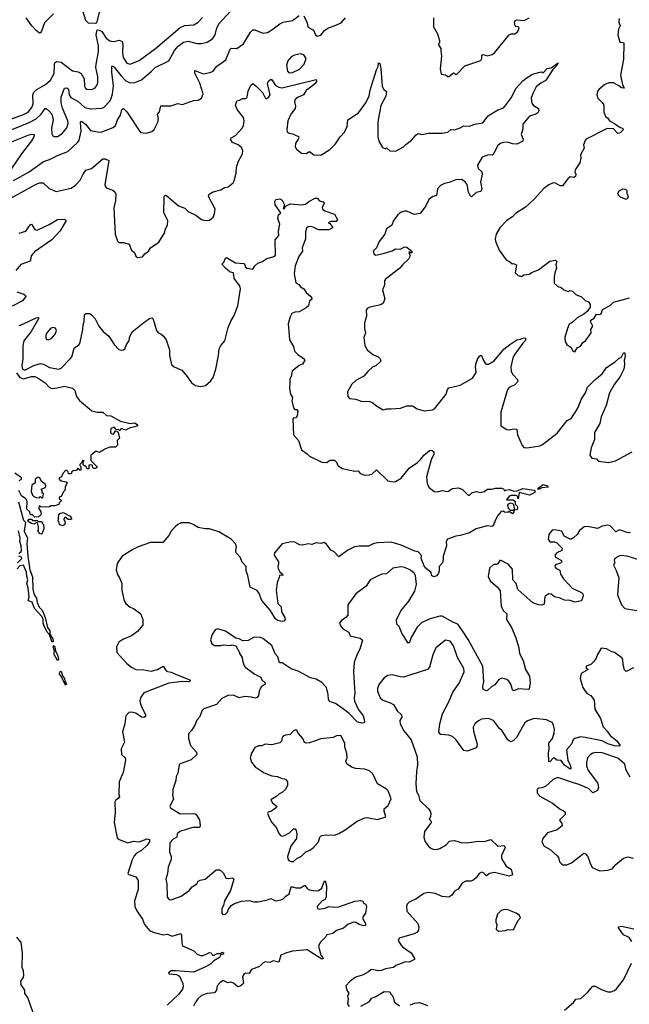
# Model space of a CAD drawing. Extents: x 1603745 to 1745082, y 385868 to 533966.
# Tile 62 of 256: x 1631641 to 1637015, y 432501 to 441188. Entities that reach past the tile are written whole.
import ezdxf

# ---------------------------------------------------------------- set-up
doc = ezdxf.new("R2010")
doc.units = 0

msp = doc.modelspace()

# ---------------------------------------------------------------- linework, layer by layer
at = {"layer": '0CON20XD'}
for points in [[(1631565, 440217.1), (1631725, 440282.2), (1631785, 440313.5), (1631829.1, 440355), (1631865, 440404.5), (1631875, 440403.5), (1631901.9, 440381.9), (1631924.5, 440355), (1631934.5, 440305), (1631922.1, 440232.1), (1631925, 440180), (1631933.6, 440163.6), (1631945, 440157.1), (1631975, 440157.8), (1632015, 440185.5), (1632041.8, 440215), (1632055.4, 440235), (1632067, 440273), (1632064.5, 440295), (1632017.8, 440407.8), (1632006, 440456), (1632006.1, 440505), (1632035, 440584.4), (1632055, 440587.1), (1632070.5, 440575), (1632078, 440525), (1632091.4, 440501.4), (1632155.2, 440465.2), (1632215, 440412), (1632265, 440402.1), (1632365, 440407.5), (1632385, 440417.8), (1632432.3, 440465), (1632447.7, 440492.3), (1632459.8, 440535), (1632466.8, 440605), (1632451.9, 440725), (1632452.9, 440777.1), (1632465, 440778.1), (1632475, 440770), (1632531.5, 440695), (1632577.8, 440647.8), (1632615, 440630.9), (1632655, 440633.6), (1632715, 440658.9), (1632800.1, 440729.9), (1632835, 440767.5), (1632955.6, 440824.4), (1633004.5, 440915), (1633039.1, 440955), (1633085, 440989.1), (1633125, 440998.2), (1633205, 440978.5), (1633245, 440978.2), (1633295, 440990.5), (1633340.9, 441019.1), (1633363.3, 441055), (1633380, 441115), (1633400.5, 441155), (1633497.9, 441262.1)], [(1631939.7, 441240.3), (1631858.5, 441161.5), (1631834.3, 441085.7), (1631825, 441072.5), (1631815, 441070), (1631785, 441092.5), (1631746.9, 441135), (1631698.1, 441205)], [(1632341.9, 441255), (1632320.8, 441169.2), (1632313.8, 441156.2), (1632305, 441154), (1632246.8, 441156.8), (1632225, 441181.2), (1632197.1, 441265)], [(1631555, 440306.7), (1631675, 440352.2), (1631715, 440373.5), (1631746.6, 440413.4), (1631760, 440445), (1631756.9, 440525), (1631765, 440548.6), (1631785, 440570.4), (1631868, 440615), (1631912, 440655), (1631945, 440713.8), (1631946.8, 440793.2), (1631951.7, 440808.3), (1631965, 440818.6), (1632005, 440813.3), (1632105, 440737.8), (1632155, 440727.8), (1632183.1, 440713.1), (1632209.1, 440665), (1632211.7, 440601.7), (1632220, 440585), (1632233.8, 440575), (1632275, 440572.2), (1632302, 440585), (1632322, 440608), (1632328.9, 440635), (1632328.5, 440685), (1632312.7, 440765), (1632313.6, 440795), (1632336.2, 440903.8), (1632334.1, 440955), (1632315.6, 441054.4), (1632325, 441097.5), (1632345, 441096.7), (1632365, 441084), (1632401.8, 441025), (1632435, 441000.4), (1632470, 440995), (1632516.3, 441006.3), (1632544.2, 440995), (1632550.8, 440970.8), (1632546.9, 440895), (1632553.6, 440853.6), (1632584.1, 440804.1), (1632615, 440796.7), (1632695, 440829.6), (1632838.9, 440935), (1633055, 441120), (1633095, 441136.5), (1633175, 441143.5), (1633215, 441165.6), (1633251.9, 441208.1)], [(1631585, 439768.6), (1631725, 439844.6), (1631851.9, 439938.1), (1631905, 439953.2), (1631975, 439990), (1632063.8, 440025), (1632150.8, 440105), (1632164.2, 440125), (1632181.9, 440205), (1632178.1, 440281.9), (1632185, 440294), (1632219.6, 440265), (1632265, 440210), (1632345, 440196.5), (1632365, 440198.5), (1632463.4, 440236.6), (1632485, 440254.2), (1632502.5, 440305), (1632529.5, 440345), (1632541.4, 440395), (1632555, 440403.8), (1632584.3, 440375), (1632705, 440193.3), (1632755, 440186.2), (1632805, 440202.9), (1632825, 440220), (1632857.5, 440285), (1632865.8, 440315), (1632856.2, 440355), (1632873.9, 440376.1), (1632885, 440427.5), (1632973, 440427), (1633035, 440448.8), (1633075, 440440), (1633174.3, 440475.7), (1633215, 440477.5), (1633244, 440495), (1633258.1, 440535), (1633227.7, 440627.7), (1633183.5, 440715), (1633185, 440741.2), (1633243.3, 440715), (1633265, 440711.5), (1633325.6, 440724.4), (1633345, 440734.2), (1633375, 440774), (1633457.4, 440832.6), (1633495, 440928), (1633505, 440935.8), (1633555.7, 440934.3), (1633612.9, 440975), (1633675, 441078), (1633695, 441100), (1633715, 441100), (1633785, 441070.6), (1633825, 441075.6), (1633865, 441097.8), (1633935, 441153.1), (1633965, 441166.7), (1634045, 441182.5), (1634105, 441224)], [(1634145, 441222.5), (1634172.5, 441165), (1634185, 441122.5), (1634230, 441095), (1634250, 441055), (1634263, 441043), (1634295, 441052.5), (1634328.3, 441091.7), (1634357.7, 441112.3), (1634428.8, 441138.8), (1634475, 441160.8), (1634513.8, 441205)], [(1635290, 441205), (1635290, 441125), (1635323.6, 441063.6), (1635342.5, 441005), (1635342.5, 440985), (1635333.3, 440975), (1635333.3, 440965), (1635352.5, 440935), (1635353.8, 440913.8), (1635358.8, 440865), (1635348.8, 440755), (1635357, 440707), (1635395, 440701.2), (1635415, 440686.2), (1635425, 440686), (1635465, 440720), (1635475, 440717.5), (1635480, 440705), (1635495, 440706.7), (1635565, 440781.4), (1635705, 440828), (1635715.5, 440844.5), (1635715.9, 440874.1), (1635725, 440882), (1635765, 440869.4), (1635805, 440880), (1635826.2, 440895), (1635956.6, 441053.4), (1635975, 441062.5), (1636005.6, 441064.4), (1636033.3, 441085), (1636043.3, 441115), (1636036.2, 441125), (1636015, 441128), (1636008, 441135), (1636004.3, 441165.7), (1636009.5, 441180.5), (1636024.5, 441185.5), (1636087.6, 441182.4), (1636133.3, 441205)], [(1636925, 441200), (1636921.9, 441165), (1636934.4, 441135), (1636919.2, 441105), (1636914.3, 441055), (1636930.8, 440990.8), (1636965, 440986.7), (1636968.1, 440978.1), (1636965, 440840), (1636938.5, 440695), (1636955.8, 440615), (1636968.8, 440585), (1636945, 440586), (1636922.9, 440605), (1636875, 440630), (1636835, 440630.6), (1636798.8, 440615), (1636746.8, 440573.2), (1636734.2, 440555), (1636728.8, 440525), (1636738, 440495), (1636775, 440458.8), (1636789.2, 440435), (1636790, 440375), (1636806.7, 440335), (1636825, 440320), (1636841.2, 440295), (1636885, 440272.3), (1636925, 440241.8), (1636958.6, 440228.6), (1636960.9, 440215), (1636935, 440188.7), (1636915.4, 440185.4), (1636874.5, 440224.5), (1636820.8, 440229.2), (1636635, 440133.3), (1636625, 440122.5), (1636612.5, 440085), (1636616.2, 440055), (1636586, 439995), (1636588.8, 439965), (1636580, 439925), (1636537.7, 439862.3), (1636536, 439845), (1636544.5, 439824.5), (1636541.5, 439805), (1636525, 439797.1), (1636495, 439801.4)], [(1631535, 439598.7), (1631785, 439737.9), (1631815, 439749.5), (1631848.3, 439748.3), (1631900.2, 439700.2), (1631961.1, 439671.1), (1632095, 439702.5), (1632132.4, 439727.6), (1632175, 439771.9), (1632201.5, 439825), (1632225, 439860), (1632274.4, 439875.6), (1632375, 439959.2), (1632395, 439960), (1632427.3, 439947.3), (1632392.5, 439732.5), (1632402.5, 439705), (1632463, 439683), (1632478.8, 439668.8), (1632487.7, 439647.7), (1632485.9, 439594.1), (1632471.2, 439525), (1632481.2, 439295), (1632503.3, 439235), (1632515, 439222.5), (1632555, 439222.5), (1632605, 439207.5), (1632627.5, 439155), (1632652.5, 439135), (1632665, 439102.5), (1632680.7, 439090.7), (1632723.6, 439096.4), (1632745, 439123.3), (1632775, 439146.7), (1632794.3, 439175.7), (1632867.5, 439225), (1632919.5, 439310.5), (1632924.2, 439335.8), (1632943.8, 439375), (1632946, 439415), (1632912.9, 439485), (1632915, 439627.5), (1632925, 439638.8), (1632935, 439636.2), (1633042, 439545), (1633096.2, 439525), (1633126.7, 439495), (1633195, 439462.9), (1633245, 439424), (1633273.3, 439416.7), (1633315, 439420), (1633345, 439446.2), (1633358.6, 439475), (1633365, 439520), (1633311.2, 439615), (1633306.2, 439635), (1633310.5, 439649.5), (1633345, 439670), (1633415, 439686.2), (1633445, 439706.7), (1633477.7, 439712.3), (1633521.7, 439748.3), (1633531.2, 439765), (1633548.8, 439835), (1633551.9, 439885), (1633565.4, 439935), (1633606.5, 440005), (1633609.1, 440035), (1633595, 440061.9), (1633567.1, 440085), (1633516, 440106), (1633500, 440135), (1633505.6, 440144.4), (1633544.1, 440165.9), (1633604.4, 440235), (1633614.6, 440255.4), (1633620, 440295), (1633615, 440323.8), (1633557.1, 440395), (1633544, 440435), (1633555, 440472.5), (1633577.5, 440477.5), (1633605, 440494.2), (1633635, 440494), (1633645, 440503.8), (1633655, 440557.5), (1633678.8, 440611.2), (1633695, 440623.8), (1633725, 440602), (1633781.4, 440545), (1633805, 440497.5), (1633815, 440490), (1633835, 440501.2), (1633849.2, 440525), (1633825.7, 440625), (1633834.6, 440645.4), (1633855, 440663.8), (1633865, 440658.8), (1633897.3, 440607.3), (1633925, 440591.6), (1633955, 440585.8), (1634255, 440660), (1634258, 440645), (1634247.5, 440625), (1634165, 440562.5), (1634144, 440525), (1634096.2, 440503.8), (1634070.8, 440485), (1634062.9, 440465), (1634072.5, 440425), (1634068.6, 440405), (1634030.8, 440355), (1634005.8, 440295), (1633996, 440215), (1634000, 440200), (1634015.8, 440185.8), (1634045, 440180), (1634097.3, 440157.3), (1634102, 440145), (1634096.9, 440133.1), (1634071.4, 440095), (1634069.4, 440065), (1634080, 440045), (1634125, 440011.9), (1634165, 440008.5), (1634195, 440024.2), (1634235, 439995.7), (1634295, 439992.2), (1634375, 440042), (1634426.4, 440093.6), (1634467.1, 440155), (1634505, 440196.2), (1634527.8, 440245), (1634534.2, 440305), (1634628.1, 440365), (1634693.1, 440455), (1634720.7, 440515), (1634730, 440565), (1634785.7, 440745), (1634802, 440775), (1634805, 440806.7), (1634815, 440802.5), (1634824.2, 440755), (1634835, 440602.5), (1634848.8, 440575), (1634873.8, 440553.8), (1634867.6, 440512.4), (1634825, 440430), (1634797.5, 440287.5), (1634796.7, 440155), (1634807.5, 440115), (1634839.3, 440059.3), (1634865, 440050), (1634875, 440057.5), (1634905, 440031.2), (1634955, 440028.8), (1635023.8, 440065), (1635045, 440088), (1635095, 440123.8), (1635137.4, 440172.6), (1635155, 440184), (1635185, 440176.7), (1635245, 440186.7), (1635365, 440186.2), (1635415, 440196.2), (1635441.2, 440218.8), (1635475, 440217.1), (1635525, 440233.1), (1635555, 440250.6), (1635605, 440250), (1635653.4, 440266.6), (1635725, 440279.2), (1635771.5, 440338.5), (1635855, 440392), (1635905, 440411.4), (1635925, 440430), (1635977.8, 440502.2), (1636015, 440580), (1636075, 440648.8), (1636105, 440671.4)], [(1634015, 440719.5), (1634045, 440723.5), (1634108.5, 440751.5), (1634150, 440795), (1634166.7, 440845), (1634145, 440877.5), (1634115, 440886), (1634063.9, 440873.9), (1634035, 440859.4), (1634004.1, 440825.9), (1633991.5, 440785), (1634001.5, 440735), (1634015, 440719.5)], [(1636105, 440671.4), (1636163, 440707), (1636225, 440726.2), (1636245, 440727.5), (1636255, 440720), (1636291.2, 440758.8), (1636326, 440764), (1636387, 440807), (1636375.8, 440785), (1636341.4, 440748.6), (1636288.8, 440665), (1636272.4, 440647.6), (1636235, 440628.6), (1636195, 440595.7), (1636163.2, 440536.8), (1636150.6, 440495), (1636155, 440452.5), (1636170.6, 440430.6), (1636213.3, 440405), (1636217.5, 440385), (1636207.5, 440365), (1636192.5, 440355), (1636135, 440336.7), (1636075, 440266.7), (1636076.2, 440225), (1636062.9, 440175), (1636078, 440135), (1636077.5, 440115), (1636025, 440090.6), (1635985, 440092.7), (1635941.7, 440108.3), (1635905, 440105.6), (1635876.2, 440095), (1635852.9, 440075), (1635817.9, 440002.1), (1635805, 439992.2), (1635775, 439994.4), (1635718.8, 439975), (1635676, 439905), (1635682, 439875), (1635713.8, 439845), (1635719.2, 439825), (1635704.6, 439755.4), (1635714.4, 439695), (1635706.5, 439673.5), (1635665, 439662.9), (1635625, 439626.7), (1635615, 439630), (1635596.8, 439666.8), (1635585.3, 439735.3), (1635568.5, 439758.5), (1635535, 439778.2), (1635485, 439774.5), (1635428.1, 439751.9), (1635385, 439742.2), (1635352, 439725), (1635324.2, 439695), (1635315, 439638), (1635282.1, 439627.9), (1635247.5, 439602.5), (1635221.4, 439545), (1635172.5, 439477.5), (1635119.3, 439469.3), (1635055, 439497.5), (1635035, 439500), (1635005, 439490.8), (1634975, 439466), (1634937.5, 439415), (1634921.2, 439375), (1634875, 439343.3), (1634860, 439295), (1634808.8, 439231.2), (1634786.1, 439173.9), (1634757.5, 439145), (1634765, 439120), (1634780.7, 439110.7), (1634844.3, 439125.7), (1634925, 439148.8), (1634955, 439167.5), (1634993.8, 439163.8), (1635035, 439183.8), (1635055, 439180), (1635087.5, 439155), (1635100, 439135), (1635095, 439130), (1635085, 439130), (1635075, 439140), (1635070, 439135), (1635082.5, 439105), (1635068.8, 439075), (1635015, 439026.2), (1634991.2, 438995), (1634865, 438898), (1634855.8, 438885), (1634856.2, 438845), (1634840, 438805), (1634860, 438725), (1634845, 438686.7), (1634825, 438672), (1634728.3, 438651.7), (1634705, 438638.8), (1634696, 438625), (1634697.3, 438572.7), (1634680.8, 438515), (1634680.8, 438465), (1634690.6, 438425), (1634674.3, 438384.3), (1634682.5, 438315), (1634704.6, 438274.6), (1634755, 438234.2), (1634800, 438215), (1634818.8, 438195), (1634823.3, 438175), (1634781.2, 438135), (1634755, 438124.2), (1634710, 438085), (1634675, 438044), (1634605, 438006.2), (1634568.9, 437971.1), (1634531.2, 437905), (1634533.8, 437865), (1634547.5, 437845), (1634605, 437841.2), (1634651.7, 437821.7), (1634725, 437820), (1634745, 437813.3), (1634785, 437781.2), (1634845, 437746.7), (1634876.1, 437756.1), (1634915, 437753.8), (1634998.3, 437761.7), (1635055, 437780), (1635105, 437782.5), (1635145, 437753.3), (1635207, 437737), (1635280, 437745), (1635296.7, 437755), (1635402, 437885), (1635413.4, 437926.6), (1635425, 437940), (1635525, 437964.2), (1635634.2, 438025.8), (1635664.3, 438075), (1635660.5, 438125), (1635665, 438157.5), (1635675.8, 438194.2), (1635695, 438220), (1635705, 438227.5), (1635715, 438220), (1635725.7, 438185.7), (1635745, 438158.8), (1635755, 438150), (1635775, 438148.8), (1635825, 438177.5), (1635908.8, 438281.2), (1635963, 438323), (1636025, 438364), (1636055, 438368), (1636075, 438378), (1636095, 438380), (1636102.5, 438372.5), (1636096, 438355), (1636075, 438334), (1636001.4, 438228.6), (1635989.3, 438200.7), (1635971.4, 438125), (1635972.9, 438082.9), (1635987, 438057), (1636028.8, 438015), (1636033.8, 437995), (1636005, 437965.8), (1635955, 437942), (1635940.8, 437925), (1635883.3, 437725), (1635883.9, 437603.9), (1635935, 437573.8), (1635955, 437568.8), (1635995, 437578), (1636023.9, 437573.9), (1636028.8, 437525), (1636070, 437430), (1636085, 437413.8), (1636115, 437410), (1636225, 437428.5), (1636250.6, 437439.4), (1636379.8, 437540.2), (1636467.2, 437652.8), (1636501.7, 437668.3), (1636538.5, 437721.5), (1636565, 437766), (1636595, 437842), (1636627.8, 437895), (1636645.4, 437944.6), (1636709.8, 438010.2), (1636775.4, 438064.6), (1636815, 438118.6), (1636890.5, 438169.5), (1636925, 438202.5), (1636943, 438207), (1636965, 438247.5), (1636975, 438250), (1636980, 438215), (1636970, 438185), (1636974, 438145), (1636965.7, 438105), (1636935, 438038.8), (1636885, 437973.8), (1636840.6, 437895), (1636810.8, 437785), (1636765.6, 437685), (1636755.6, 437625), (1636706.9, 437545), (1636709.4, 437485), (1636679.4, 437410.6), (1636666.2, 437345), (1636685, 437318.8), (1636725, 437313.3), (1636744.3, 437294.3), (1636765, 437288.6), (1636835, 437282.5), (1636894.3, 437295.7), (1637041.2, 437375)], [(1631540.6, 440099.4), (1631715, 440169.3), (1631745, 440178.5), (1631767.5, 440175), (1631766.2, 440155), (1631745, 440120.5), (1631657.1, 440005), (1631564, 439865)], [(1636495, 439801.4), (1636474.2, 439785), (1636425, 439721.2), (1636405, 439722), (1636365.8, 439745.8), (1636345, 439748), (1636305, 439732.5), (1636260.7, 439699.3), (1636175, 439605.6), (1636100, 439535), (1636011.5, 439478.5), (1635985, 439450), (1635935, 439417.5), (1635875, 439352), (1635841.8, 439295), (1635832.1, 439255), (1635835, 439233.3), (1635867.5, 439155), (1635928.3, 439068.3), (1635957.5, 439055), (1635983, 439033), (1635995, 439036.7), (1636020, 439025), (1636010, 438955), (1636035, 438930), (1636065, 438923.3), (1636085, 438936.7), (1636135, 438943.3), (1636152.3, 438957.7), (1636215, 438982), (1636315, 439056.2), (1636365, 439066.7), (1636376.7, 439055), (1636367.5, 439025), (1636373.3, 438995), (1636358.8, 438955), (1636354, 438915), (1636353.8, 438863.8), (1636383.9, 438833.9), (1636415, 438826.2), (1636437.5, 438805), (1636475, 438790), (1636495, 438798.8), (1636515, 438793.8), (1636544.2, 438764.2), (1636595, 438742), (1636625, 438710), (1636655, 438700), (1636670, 438675), (1636668.8, 438651.2), (1636642.5, 438615), (1636615, 438590), (1636555, 438558.8), (1636512.3, 438517.7), (1636485, 438502.5), (1636471.2, 438465), (1636446.2, 438385), (1636448.8, 438345), (1636463.6, 438323.6), (1636503.3, 438295), (1636516.7, 438265), (1636535, 438258.8), (1636555, 438292.5), (1636585, 438308.8), (1636605, 438338.8), (1636628.8, 438355), (1636680, 438425), (1636676.7, 438455), (1636692.5, 438485), (1636673.3, 438525), (1636675, 438537.5), (1636706.4, 438553.6), (1636725, 438590), (1636755, 438587.5), (1636766.4, 438593.6), (1636778.3, 438631.7), (1636845, 438666.2), (1636876.7, 438695), (1637016.7, 438735)], [(1636985, 439603.3), (1636999.3, 439610.7), (1637007.5, 439625), (1636997.5, 439655), (1636997.5, 439677.5), (1636985, 439690), (1636955, 439692), (1636923.6, 439676.4), (1636910.8, 439655), (1636918.7, 439638.7), (1636935, 439624.2), (1636985, 439603.3)], [(1631635, 438491.1), (1631675.8, 438504.2), (1631785, 438557.8), (1631805, 438561.2), (1631810, 438555), (1631743.2, 438436.8), (1631675.9, 438354.1), (1631667.6, 438312.4), (1631667.3, 438195), (1631659, 438135), (1631666.2, 438105), (1631685, 438096.5), (1631765, 438137.5), (1631825, 438155.3), (1631850.3, 438150.3), (1631905, 438120), (1631985, 438105.8), (1632006.2, 438115), (1632085.6, 438195), (1632101.5, 438215), (1632106.1, 438235), (1632121.1, 438288.9), (1632165, 438322.5), (1632175, 438343.3), (1632198.1, 438455), (1632199.4, 438495), (1632210.6, 438525), (1632213.6, 438586.4), (1632223, 438597), (1632255, 438596.7), (1632273.9, 438583.9), (1632307.6, 438547.6), (1632338, 438485), (1632377, 438437), (1632426, 438395), (1632475, 438323.3), (1632515, 438277.5), (1632535, 438271.2), (1632555.9, 438274.1), (1632566.7, 438285), (1632585, 438327.5), (1632605.6, 438354.4), (1632608.8, 438385), (1632633.8, 438435), (1632735, 438516.7), (1632785, 438551.2), (1632805, 438557.5), (1632816.2, 438545), (1632846.7, 438445), (1632862.5, 438425), (1632885, 438416.2), (1632910, 438395), (1632931.2, 438365), (1632962.5, 438275), (1632962.5, 438225), (1632980, 438145), (1633004.1, 438124.1), (1633070, 438095), (1633108.3, 438051.7), (1633155, 437983.8), (1633191.2, 437961.2), (1633235, 437952), (1633279.1, 437960.9), (1633325, 438000.8), (1633345, 438032), (1633370, 438105), (1633394.5, 438225.5), (1633399.4, 438285), (1633415, 438313.8), (1633450, 438355), (1633479.1, 438470.9), (1633504.6, 438535.4), (1633531.7, 438578.3), (1633563.5, 438665), (1633586, 438815), (1633580.5, 438840.5), (1633532.5, 438905), (1633525.8, 438955.8), (1633495, 438960), (1633454.5, 438995), (1633428.8, 439025), (1633426.7, 439035), (1633441.2, 439048.8), (1633453.8, 439085), (1633465, 439088.8), (1633542.5, 439042.5), (1633615.6, 439035.6), (1633625.6, 439025.6), (1633632, 439005), (1633647.5, 438995), (1633695, 438986.2), (1633714, 439015), (1633741.3, 439038.7), (1633775, 439050.5), (1633819.8, 439080.2), (1633876.2, 439095), (1633895, 439110), (1633893.3, 439245), (1633924, 439285), (1633923.3, 439323.3), (1633934, 439385), (1633916, 439435), (1633923.3, 439465), (1633942.5, 439485), (1633892.5, 439555), (1633890, 439585), (1633899.3, 439600.7), (1633935, 439608.8), (1633953.8, 439595), (1633974, 439555), (1633965, 439520), (1633975, 439523.3), (1633981.2, 439538.8), (1634025, 439564.2), (1634125.9, 439554.1), (1634160.8, 439559.2), (1634190, 439585), (1634245, 439613.8), (1634263.3, 439613.3), (1634285, 439590), (1634315, 439582.5), (1634326.2, 439565), (1634308.8, 439535), (1634310, 439515), (1634331.1, 439501.1), (1634415, 439472.5), (1634442.5, 439425), (1634431.7, 439408.3), (1634385, 439406.7), (1634360, 439395), (1634375, 439390), (1634400, 439355), (1634390, 439345), (1634365, 439333.8), (1634325, 439334.4), (1634275, 439332.9), (1634227.9, 439357.9), (1634205, 439362.2), (1634185, 439359.4), (1634170.6, 439349.4), (1634159.1, 439315), (1634159.6, 439255), (1634130, 439175), (1634133.3, 439145), (1634101.8, 439098.2), (1634068.1, 439015), (1634062, 438945), (1634076.4, 438866.4), (1634102, 438852), (1634115, 438832), (1634144.4, 438814.4), (1634165, 438781.2), (1634205, 438748.8), (1634218.8, 438725), (1634196.4, 438703.6), (1634187.5, 438665), (1634167.5, 438645), (1634105, 438610), (1634065, 438608.1), (1634040, 438595), (1634024.5, 438565.5), (1634007.5, 438505), (1634020, 438365), (1634053.6, 438303.6), (1634063.8, 438265), (1634093.8, 438235), (1634150, 438195), (1634154.2, 438185), (1634135, 438150), (1634105, 438137.5), (1634041.7, 438088.3), (1634035, 438040), (1634021.7, 438018.3), (1634021.7, 437991.7), (1634018.8, 437935), (1634028.8, 437885), (1634045.8, 437855), (1634040.8, 437825), (1634054, 437765), (1634065, 437747.5), (1634085, 437747.5), (1634093.3, 437733.3), (1634086.4, 437693.6), (1634076.7, 437675), (1634055, 437672.5), (1634050, 437665), (1634054, 437525), (1634098, 437475), (1634125, 437393.8), (1634175, 437358), (1634195.8, 437335.8), (1634303.9, 437283.9), (1634345, 437282), (1634377.7, 437302.3), (1634415, 437302), (1634434.2, 437285), (1634446.7, 437255), (1634485, 437227.5), (1634595, 437203.8), (1634625, 437207.5), (1634643.3, 437185), (1634685, 437170), (1634725, 437171.2), (1634745, 437178), (1634785, 437217.5), (1634885, 437120), (1634935, 437110), (1634955, 437113.3), (1635005, 437144.2), (1635075, 437230.6), (1635148.5, 437281.5), (1635180.6, 437315), (1635205, 437345.6), (1635255, 437386), (1635275, 437388.8), (1635291.2, 437375), (1635292.5, 437355), (1635267.5, 437305), (1635228, 437155), (1635234.2, 437095), (1635247.5, 437065), (1635295.9, 437025.9), (1635325, 437023.8), (1635365, 437033.8), (1635415, 437026.7), (1635455, 437050.8), (1635508, 437058), (1635545, 437043.3), (1635595, 436992.5), (1635605, 436992.5), (1635625.8, 437014.2), (1635665, 437026), (1635705, 437016.7), (1635734.3, 437025.7), (1635765, 437045.8), (1635803.9, 437046.1), (1635835, 437053.8), (1635890, 437055), (1635905, 437047.5), (1635915, 437030), (1635923, 437037), (1635955, 437043.3), (1635990.9, 437030.9), (1636020.8, 437029.2), (1636075, 437050.4), (1636177, 437037), (1636183.8, 437025), (1636177.6, 437012.4), (1636135, 436994.3), (1636045, 437016.7), (1636035, 436960), (1636030, 436985), (1636018.8, 436988.8), (1635975, 436991.4), (1635956.2, 436985), (1635932.5, 436952.5), (1635991.7, 436951.7), (1636008.3, 436938.3), (1636010, 436915), (1636027, 436897), (1636030, 436885), (1636030, 436875), (1636020, 436865)], [(1631635, 439305.6), (1631695, 439322.5), (1631735, 439382.5), (1631745, 439384), (1631775, 439338.5), (1631795, 439332.5), (1631900.2, 439379.7), (1631975, 439424.4), (1632037, 439427), (1632050, 439415), (1631998.6, 439325), (1631925.4, 439244.6), (1631770.6, 439139.4), (1631740.8, 439105), (1631737.5, 439065), (1631731.9, 439058.1), (1631651.3, 439028.7), (1631605.8, 438975)], [(1631616.5, 438786.5), (1631676.8, 438766.8), (1631691.2, 438755), (1631694, 438745), (1631665, 438708.6), (1631575, 438661.1)], [(1631895, 438363.3), (1631925, 438378.6), (1631955, 438414), (1631966.7, 438445), (1631957, 438467), (1631935, 438471.8), (1631915, 438467.1), (1631879.1, 438425), (1631870.9, 438405), (1631870, 438380), (1631877.9, 438367.9), (1631895, 438363.3)], [(1631613.3, 438073.3), (1631642, 438032), (1631675, 438020.4), (1631745, 438040), (1631775, 438039.4), (1631805, 438026.4), (1631865.2, 437985.2), (1631903.8, 437943.8), (1631925, 437933.9), (1631971.4, 437938.6), (1632035.9, 437955.9), (1632105, 437937.5), (1632125.9, 437915.9), (1632141.2, 437865), (1632167.3, 437827.3), (1632278, 437738), (1632325, 437726.2), (1632373.9, 437723.9), (1632405, 437696.7), (1632445, 437692.5), (1632530, 437645), (1632615, 437625.8), (1632655, 437631.4), (1632680, 437615), (1632680, 437605), (1632655, 437597.1), (1632615, 437586), (1632575, 437566), (1632545, 437578.8), (1632533, 437577), (1632525, 437560), (1632515, 437570), (1632491.7, 437571.7), (1632475, 437592.5), (1632445, 437580), (1632440, 437545), (1632453, 437533), (1632468.3, 437531.7), (1632485, 437560), (1632498.3, 437558.3), (1632510, 437545), (1632520, 437495), (1632500, 437475), (1632502.5, 437435), (1632485, 437417.5), (1632435, 437416.7), (1632391.2, 437398.8), (1632365, 437380), (1632355, 437380), (1632345, 437370), (1632315, 437380), (1632267.5, 437345), (1632268.3, 437298.3), (1632320, 437245), (1632320, 437235), (1632305, 437227.5), (1632288.3, 437228.3), (1632278.3, 437258.3), (1632255, 437260), (1632250, 437255), (1632250, 437225), (1632240, 437225), (1632230, 437235), (1632228.3, 437248.3), (1632215, 437250), (1632201.7, 437261.7), (1632200, 437285), (1632210, 437295), (1632195, 437300), (1632188.3, 437281.7), (1632170, 437265), (1632170, 437255), (1632180, 437245), (1632180, 437215), (1632175, 437210), (1632155, 437230), (1632138.3, 437211.7), (1632112.5, 437207.5), (1632101.7, 437198.3), (1632095, 437180), (1632071.7, 437181.7), (1632068.3, 437198.3), (1632055, 437210), (1632045, 437210), (1632020, 437185), (1632010, 437155), (1631990, 437145), (1631990, 437135), (1632005, 437120), (1632051.7, 437111.7), (1632060, 437105), (1632042.5, 437065), (1632040, 437035), (1632025, 437020), (1632005, 436980), (1631990, 436975), (1631990, 436965), (1632010, 436945), (1631990, 436925), (1631985, 436910), (1631951.7, 436898.3), (1631915, 436900), (1631905, 436890), (1631875, 436887.5), (1631825, 436890), (1631811.7, 436898.3), (1631810, 436875), (1631827.5, 436845), (1631830, 436825), (1631825, 436812.5), (1631807, 436803), (1631775, 436800), (1631755, 436820), (1631735, 436820), (1631730, 436845), (1631705, 436870), (1631707, 436937), (1631695, 436960), (1631657, 436987), (1631633, 437033)], [(1631635, 437122.5), (1631657.5, 437135), (1631657.5, 437145), (1631597, 437187)], [(1631845, 436970), (1631850, 437005), (1631840, 437015), (1631840, 437035), (1631830, 437045), (1631868.3, 437061.7), (1631870, 437075), (1631865, 437090), (1631833.6, 437113.6), (1631817.5, 437145), (1631805, 437152.5), (1631777.5, 437135), (1631778.3, 437101.7), (1631748.3, 437081.7), (1631742.5, 437025), (1631753.9, 436993.9), (1631765, 436982.5), (1631785, 436973.3), (1631815, 436970), (1631825, 436980), (1631835, 436970), (1631845, 436970)], [(1636215, 437044.2), (1636210, 437045), (1636211.2, 437055), (1636255, 437088.5), (1636293.3, 437075), (1636300, 437065), (1636242.9, 437057.1), (1636215, 437044.2)], [(1631630, 436935), (1631665, 436803.3), (1631675, 436773.3), (1631690.8, 436755), (1631678.8, 436675), (1631710, 436615), (1631704.1, 436565.9), (1631711.4, 436455), (1631729.7, 436335), (1631753.1, 436273.1), (1631755.4, 436165), (1631767.8, 436115), (1631789.6, 436085), (1631793.5, 436045), (1631813.2, 436005), (1631837.8, 435977.8), (1631866.2, 435915), (1631886.6, 435826.6), (1631905.9, 435795), (1631907.5, 435767.5), (1631934.4, 435725), (1631935, 435700), (1631925, 435698), (1631923, 435703), (1631902.9, 435765), (1631883.8, 435785), (1631852.9, 435845), (1631846.7, 435865), (1631848.5, 435895), (1631838.5, 435918.5), (1631772.4, 435992.4), (1631749.7, 436049.7), (1631725, 436056.7), (1631716.7, 436065), (1631723.8, 436095), (1631714.7, 436175), (1631702.5, 436215), (1631712.3, 436245), (1631702.3, 436275), (1631701.3, 436315), (1631675.6, 436375), (1631641.7, 436368.3), (1631618, 436342)], [(1636000, 436860), (1636002.5, 436875), (1635998.3, 436908.3), (1635987.5, 436917.5), (1635965, 436922.5), (1635947, 436913), (1635940, 436905), (1635947, 436877), (1635965, 436860), (1635995, 436860), (1636000, 436860)], [(1632025, 436722.5), (1631991.7, 436731.7), (1631990, 436755), (1631980, 436765), (1631985, 436820), (1631995, 436830), (1632025, 436840), (1632085, 436807.5), (1632100, 436785), (1632091.7, 436778.3), (1632068.3, 436778.3), (1632041.7, 436798.3), (1632030, 436785), (1632030, 436775), (1632040, 436765), (1632042.5, 436745), (1632025, 436722.5)], [(1636020, 436865), (1636000, 436860), (1635997.5, 436845), (1635985, 436827.5), (1635955, 436850), (1635945, 436840), (1635915, 436842.5), (1635901.7, 436851.7), (1635885, 436847.5), (1635857.5, 436815), (1635830, 436765), (1635828.3, 436751.7), (1635820, 436745), (1635820, 436735), (1635805, 436717.5), (1635762.5, 436722.5), (1635665, 436697.1), (1635605, 436661.1), (1635525, 436637.1), (1635485, 436631.8), (1635413.8, 436605), (1635400.8, 436585), (1635402.5, 436545), (1635374.2, 436455), (1635375.5, 436424.5), (1635368.8, 436395), (1635340, 436365), (1635340, 436325), (1635333.3, 436305), (1635315, 436282.5), (1635295, 436273.3), (1635275, 436280), (1635266.7, 436315), (1635213.5, 436355), (1635180, 436435), (1635181.7, 436461.7), (1635155, 436493.3), (1635125, 436498.8), (1635005, 436551.5), (1634915, 436577.5), (1634795, 436573.1), (1634755.6, 436564.4), (1634716.5, 436543.5), (1634635, 436544.4), (1634593.4, 436536.6), (1634533.3, 436506.7), (1634455, 436450), (1634413.9, 436493.9), (1634385, 436506.7), (1634345, 436560), (1634325, 436575.8), (1634295, 436565.7), (1634255, 436572.2), (1634215, 436558.6), (1634184.1, 436564.1), (1634135, 436551.1), (1634106.7, 436555), (1634065, 436578.1), (1634035, 436581.4), (1633956.2, 436563.8), (1633886.7, 436485), (1633882.9, 436465), (1633921.5, 436405), (1633922.9, 436385), (1633915.7, 436365), (1633920.9, 436345), (1633935, 436318), (1633958.8, 436295), (1633960, 436285), (1633935, 436286.7), (1633931.2, 436278.8), (1633909.7, 436220.3), (1633901.4, 436155), (1633916.1, 436036.1), (1633945, 436007.5), (1633948.8, 435965), (1633977.5, 435915), (1633980.8, 435895), (1633968.7, 435881.3), (1633955, 435877.5), (1633915, 435887.5), (1633894.2, 435905), (1633863.3, 435955), (1633849.6, 435979.6), (1633776.5, 436065), (1633753.1, 436125), (1633735, 436150.8), (1633671.7, 436181.7), (1633653.1, 436285), (1633638.1, 436325), (1633636, 436365), (1633601.2, 436401.2), (1633583.3, 436445), (1633550.6, 436485), (1633546.4, 436505), (1633553.1, 436535), (1633543.5, 436565), (1633505.8, 436605.8), (1633395, 436670), (1633315, 436694.6), (1633275, 436694.5), (1633215, 436707.1), (1633171.2, 436735), (1633135, 436748.1), (1633065, 436748.6), (1633033.8, 436735), (1633010, 436715), (1632975.5, 436674.5), (1632955, 436636.2), (1632902.5, 436575), (1632795, 436574.2), (1632683.8, 436536.2), (1632637.6, 436512.4), (1632545.4, 436454.6), (1632500.5, 436389.5), (1632490, 436335), (1632502.6, 436292.6), (1632521.2, 436265), (1632542, 436215), (1632541.7, 436151.7), (1632561.1, 436061.1), (1632576.8, 436036.8), (1632614.4, 436004.4), (1632644.2, 435994.2), (1632705, 435949.2), (1632725.6, 435895), (1632727.1, 435845), (1632679.5, 435790.5), (1632627.7, 435752.3), (1632550.5, 435719.5), (1632515, 435695.8), (1632494, 435655), (1632496.2, 435605), (1632585, 435508.8), (1632625.7, 435475.7), (1632664.5, 435454.5), (1632735, 435452.2), (1632798.8, 435441.2), (1632855, 435454.3), (1632905, 435483.3), (1632933.3, 435443.3), (1632945, 435436), (1632975, 435431.9), (1633029.2, 435409.2), (1633140, 435365), (1633143.8, 435355), (1633135, 435346.2), (1633075, 435348.5), (1632955, 435334.5), (1632735, 435247.5), (1632706.2, 435205), (1632700, 435175), (1632711.5, 435135), (1632750, 435055), (1632751.2, 435038.8), (1632735, 435031.9), (1632715, 435034.4), (1632665, 435069.1), (1632625, 435079.4), (1632604.2, 435075.8), (1632578, 435045), (1632568, 434975), (1632546.2, 434905), (1632566.2, 434815), (1632536.7, 434755), (1632537.5, 434705), (1632570, 434675), (1632574, 434655), (1632552.2, 434545), (1632517.4, 434462.6), (1632514.2, 434355), (1632520.8, 434335), (1632511.8, 434318.2), (1632482.5, 434295), (1632478.9, 434285), (1632482.5, 434195), (1632472.5, 434105), (1632499.6, 433969.6), (1632518.1, 433955), (1632595, 433926), (1632645, 433939.6), (1632695, 433935.4), (1632765, 433960), (1632786.1, 433956.1), (1632784.2, 433935), (1632764.4, 433905), (1632715, 433856.7), (1632668.9, 433831.1), (1632649, 433811), (1632630.9, 433775), (1632594.5, 433655), (1632603.3, 433645), (1632665.7, 433625.7), (1632684.3, 433594.3), (1632684.4, 433515), (1632652.9, 433415), (1632654.5, 433365), (1632673.6, 433325), (1632722.2, 433252.2), (1632740.9, 433205), (1632785, 433151.1), (1632818.2, 433138.2), (1632905, 433114.4), (1632945, 433118.5), (1632985, 433102.2), (1633060, 433125), (1633068, 433108), (1633068.9, 433038.9), (1633076.5, 433016.5), (1633175, 432972.5), (1633204.4, 432944.4), (1633235, 432932), (1633257.3, 432932.7), (1633315, 432958.8), (1633330, 432955), (1633337, 432937), (1633344.1, 432934.1), (1633355.6, 432934.4), (1633380.6, 432949.4), (1633410.7, 432949.3), (1633425, 432960), (1633438.8, 432955), (1633436.4, 432943.6), (1633415, 432937.5), (1633402.5, 432915), (1633351.2, 432885), (1633324.1, 432855.9), (1633267.5, 432825), (1633172.5, 432785), (1633015, 432797.5), (1632975, 432795.8), (1632957.5, 432785), (1632953.3, 432775), (1632960, 432770), (1633024.2, 432764.2), (1633048.5, 432748.5), (1633078.6, 432685), (1633081.5, 432655), (1633076.4, 432635), (1633045, 432591.4), (1632942.3, 432492.3)], [(1631835, 436650), (1631821.7, 436651.7), (1631800, 436675), (1631807.5, 436685), (1631807.5, 436715), (1631798.3, 436748.3), (1631785, 436750), (1631765, 436737.5), (1631745, 436742.5), (1631715, 436760), (1631713, 436767), (1631725, 436780), (1631745, 436780), (1631755, 436770), (1631795, 436770), (1631805, 436760), (1631835, 436760), (1631840, 436755), (1631840, 436745), (1631850, 436735), (1631852.5, 436695), (1631835, 436650)], [(1637023.3, 436665), (1637015, 436661.9), (1636995, 436663.6), (1636927.8, 436687.8), (1636895, 436670), (1636845, 436722.5), (1636825, 436728.6), (1636775, 436719.2), (1636735, 436698), (1636647, 436717), (1636617, 436713), (1636577.3, 436682.7), (1636554.3, 436645.7), (1636525, 436618.8), (1636505.6, 436604.4), (1636495, 436604), (1636441.4, 436631.4), (1636420, 436675), (1636355, 436688.1), (1636335.8, 436684.2), (1636305, 436646.7), (1636298.6, 436605), (1636315, 436582.5), (1636355, 436582.5), (1636374.6, 436574.6), (1636422.5, 436525), (1636420.8, 436505), (1636375, 436484.4), (1636359.5, 436465), (1636365.7, 436445), (1636415.9, 436415.9), (1636420, 436405), (1636407.3, 436392.7), (1636365, 436379.2), (1636357.5, 436365), (1636368.7, 436348.7), (1636401.7, 436331.7), (1636407.8, 436295), (1636435.6, 436255), (1636511.1, 436171.1), (1636592.5, 436135), (1636605, 436122.5), (1636608.8, 436105), (1636595, 436060), (1636535, 436049.2), (1636495, 436063.1), (1636445, 436065.5), (1636405, 436085.5), (1636355, 436096.9), (1636325, 436119.2), (1636306.4, 436123.6), (1636271.2, 436098.8), (1636265, 436032.5), (1636245, 436021.2), (1636215, 436024.3), (1636165, 436044.2), (1636031.7, 436161.7), (1636017.1, 436215), (1635988.8, 436245), (1635985, 436338.8), (1635946, 436385), (1635885, 436416.2), (1635873, 436417), (1635855, 436386.7), (1635845, 436380), (1635825, 436382.5), (1635815, 436377.5), (1635781.7, 436348.3), (1635772, 436275), (1635787.7, 436237.7), (1635852.7, 436182.7), (1635877.7, 436147.7), (1635886, 436015), (1635904.5, 435974.5), (1635935.8, 435945), (1635932.9, 435895), (1635976, 435825), (1636013.8, 435735), (1636040, 435645), (1636046, 435595), (1636080, 435535), (1636100.6, 435455), (1636136, 435395), (1636142.5, 435335), (1636132.5, 435285), (1636125, 435277.5), (1636035.8, 435284.2), (1636005, 435268.8), (1635990.5, 435270.5), (1635984.2, 435275), (1635971.4, 435325), (1635953.1, 435353.1), (1635935.4, 435365.4), (1635895, 435377.1), (1635865, 435368), (1635829.7, 435320.3), (1635803.3, 435305), (1635765, 435270), (1635755, 435266.7), (1635727, 435277), (1635724, 435304), (1635731.9, 435345), (1635725, 435483.3), (1635595, 435720), (1635539.1, 435805), (1635502, 435855), (1635465, 435868.9), (1635365, 435924.3), (1635344.6, 435925.4), (1635258.3, 435901.7), (1635185, 435870), (1635145, 435828), (1635095, 435744), (1635075, 435690), (1635065, 435686.7), (1635008.9, 435775), (1634985, 435833.8), (1634966.2, 435855), (1634964, 435895), (1635004.5, 435975), (1635071.3, 436058.7), (1635124.5, 436145), (1635137.9, 436205), (1635130.7, 436285), (1635117.5, 436305), (1635085, 436330.9), (1635035, 436354.6), (1635005, 436361.8), (1634930.6, 436349.4), (1634875, 436299.5), (1634833.2, 436296.8), (1634795, 436278.6), (1634732, 436245), (1634695, 436190), (1634605, 436123.8), (1634534.5, 436025.5), (1634534, 435935), (1634515, 435912.9), (1634473.8, 435885), (1634458.8, 435865), (1634469.5, 435839.5), (1634490, 435815), (1634543.3, 435785), (1634555, 435753.3), (1634641.7, 435731.7), (1634663, 435713), (1634640, 435635), (1634618, 435595), (1634590.3, 435519.7), (1634582.9, 435435), (1634595.6, 435245), (1634590, 435205), (1634592.9, 435175), (1634625.7, 435105), (1634668, 435045), (1634678.8, 435015), (1634679.3, 434990.7), (1634675, 434983.3), (1634655, 434980), (1634615, 434992.7), (1634545.8, 435065.8), (1634495, 435103.8), (1634425, 435153.5), (1634372.5, 435172.5), (1634363.2, 435193.2), (1634360.6, 435235), (1634345.7, 435295), (1634305, 435340), (1634255, 435368.8), (1634205, 435382), (1634095, 435440), (1634035, 435461.2), (1633955, 435512.5), (1633931.2, 435515), (1633917.2, 435567.2), (1633893.6, 435593.6), (1633865, 435666.2), (1633785, 435728.8), (1633765, 435736.7), (1633709.3, 435740.7), (1633655, 435711.2), (1633607, 435707), (1633575.9, 435725.9), (1633545, 435732.5), (1633455, 435793.3), (1633385, 435813.8), (1633364.1, 435805.9), (1633336.2, 435765), (1633323.9, 435716.1), (1633335, 435682.5), (1633357, 435667), (1633415, 435666.7), (1633435, 435673.3), (1633495, 435667.5), (1633515, 435672.5), (1633545, 435662.5), (1633577.5, 435605), (1633577.5, 435595), (1633601.7, 435561.7), (1633606.2, 435533.8)], [(1631632.7, 436477.3), (1631654.5, 436495), (1631655.3, 436504.7), (1631653.3, 436545), (1631642.1, 436585), (1631643.6, 436615), (1631629.5, 436679.5)], [(1637109.1, 436419.1), (1636995, 436454), (1636935, 436460), (1636887, 436433), (1636880.7, 436419.3), (1636886.7, 436395), (1636876.7, 436375), (1636899.2, 436329.2), (1636922.5, 436265), (1636912.3, 436112.3), (1636946, 436025), (1636975, 435992.5), (1637135.6, 435965.6)], [(1631621.2, 436395), (1631658.6, 436435), (1631656.1, 436446.1), (1631634.3, 436454.3)], [(1637051.9, 435468.1), (1636987, 435437), (1636973, 435453), (1636962.2, 435495), (1636958.5, 435545), (1636949.1, 435559.1), (1636885, 435605.8), (1636855, 435614.2), (1636815, 435636), (1636768.3, 435641.7), (1636735, 435587.5), (1636724, 435556), (1636701.2, 435525), (1636675, 435498), (1636633.8, 435485), (1636635, 435470), (1636652.5, 435455), (1636589.3, 435420.7), (1636582, 435375), (1636595.7, 435325.7), (1636604.2, 435295), (1636626.2, 435265), (1636645, 435242), (1636675.9, 435225.9), (1636704.3, 435185), (1636712.5, 435105), (1636761.7, 435021.7), (1636785, 434950), (1636821.2, 434911.2), (1636845, 434871.9), (1636905, 434826.9), (1636934.3, 434785), (1636921.4, 434778.6), (1636885, 434780.2), (1636825, 434798.7), (1636775.8, 434825), (1636625, 434856), (1636585, 434860.4), (1636535, 434847.5), (1636520.6, 434835), (1636504.7, 434795), (1636461.5, 434745), (1636473.8, 434655), (1636497.6, 434605), (1636500, 434585), (1636495, 434575.7), (1636445, 434612), (1636415, 434651.1), (1636376.3, 434656.3), (1636355, 434672.9), (1636345, 434672.5), (1636315, 434640.8), (1636305, 434643.8), (1636303.1, 434716.9), (1636309.6, 434755), (1636304.7, 434805), (1636338.2, 434845), (1636353.8, 434895), (1636356.1, 434925), (1636346.8, 434966.8), (1636336.2, 434986.2), (1636285, 435011.8), (1636175, 435021.9), (1636116.8, 435003.2), (1636095, 434983.8), (1636020, 434855), (1635995, 434828.8), (1635975, 434818), (1635955, 434824), (1635945, 434834), (1635893.4, 434913.4), (1635870, 434935), (1635816.7, 435005), (1635775, 435022.5), (1635713.4, 435016.6), (1635685, 435002), (1635653.8, 434975), (1635639.2, 434945), (1635640.9, 434910.9), (1635672.5, 434795), (1635670, 434775), (1635657.9, 434762.1), (1635585, 434735.7), (1635555, 434738.8), (1635485, 434836), (1635455, 434864.2), (1635425, 434874.4), (1635355, 434882.5), (1635336.7, 434903.3), (1635343.4, 434976.6), (1635369.4, 435065), (1635425, 435170), (1635460.8, 435255), (1635515.6, 435335), (1635559.1, 435435), (1635555.4, 435465), (1635500.4, 435560.4), (1635465.4, 435665), (1635435, 435704.4), (1635395, 435712.5), (1635310, 435645), (1635284.4, 435585), (1635254.4, 435475), (1635234.7, 435455.3), (1635025, 435388.5), (1634995, 435388.9), (1634925, 435406.5), (1634885, 435401.9), (1634855, 435380.8), (1634808.2, 435321.8), (1634795, 435287.5), (1634794.4, 435265), (1634818.6, 435205), (1634842.8, 435182.8), (1634900, 435165), (1634936.4, 435146.4), (1634968.8, 435088.8), (1635006.7, 435055), (1635009.2, 435035), (1634991.8, 435005), (1634994.4, 434975), (1635027.1, 434915), (1635090.8, 434835), (1635144.3, 434685), (1635148.6, 434615), (1635138.5, 434555), (1635132, 434445), (1635138.8, 434378.8), (1635156.2, 434345), (1635169.3, 434299.3), (1635243.8, 434225), (1635260, 434205), (1635266.7, 434185), (1635262.5, 434155), (1635250, 434135), (1635265, 434120), (1635267.5, 434105), (1635210, 434025), (1635204, 433975), (1635216.2, 433935), (1635243.8, 433895), (1635265, 433878), (1635285, 433869.2), (1635315, 433868), (1635345, 433876), (1635401.2, 433908.8), (1635430.9, 433939.1), (1635445, 433944.2), (1635475, 433946), (1635533, 433927), (1635584.1, 433924.1), (1635685, 433940), (1635735, 433936), (1635793.6, 433953.6), (1635855, 433897.5), (1635910.7, 433900.7), (1635921.2, 433885), (1635887.5, 433815), (1635887.6, 433787.6), (1635930.8, 433720.8), (1635975, 433692.5), (1635986.1, 433643.9), (1635955, 433632), (1635827, 433663), (1635783.9, 433656.1), (1635755, 433634), (1635730.6, 433660.6), (1635715, 433665.7), (1635692, 433655), (1635665, 433616.2), (1635635, 433594.2), (1635618.3, 433588.3), (1635575, 433588), (1635541.7, 433568.3), (1635505, 433517.5), (1635475, 433498.8), (1635451.2, 433465), (1635425, 433446.2), (1635365, 433451.9), (1635305, 433477.5), (1635245, 433487.1), (1635205, 433477.5), (1635132.7, 433427.3), (1635104.2, 433415.8)], [(1631975, 435534.2), (1631941.7, 435591.7), (1631948, 435618), (1631934.6, 435655.4), (1631943.8, 435666.2), (1631951.4, 435655), (1631957.8, 435617.8), (1631975.5, 435585.5), (1631981.9, 435545), (1631975, 435534.2)], [(1633606.2, 435533.8), (1633616.7, 435495), (1633630, 435475), (1633713.3, 435415), (1633765.9, 435385.9), (1633776.7, 435365), (1633805, 435337.5), (1633803.6, 435326.4), (1633769.3, 435300.7), (1633752, 435265), (1633747.5, 435225), (1633733, 435207), (1633715, 435202.5), (1633685, 435211.9), (1633625, 435215.6), (1633576.1, 435206.1), (1633525, 435228), (1633475, 435225.7), (1633421.7, 435198.3), (1633375, 435147.1), (1633265, 435106.7), (1633248.3, 435091.7), (1633226, 435035), (1633203, 435007), (1633185.8, 434965), (1633155, 434916.7), (1633134.2, 434895.8), (1633129.3, 434880.7), (1633130, 434845), (1633146.2, 434785), (1633198.8, 434725), (1633203.3, 434705), (1633152.3, 434657.7), (1633056.4, 434623.6), (1633046.4, 434613.6), (1633035, 434540), (1633018.8, 434511.2), (1633016.2, 434475), (1632991.2, 434395), (1632992, 434375), (1632988.8, 434345), (1632997.7, 434312.3), (1632963.6, 434246.4), (1632970, 434235), (1633055, 434181.8), (1633174.6, 434184.6), (1633195, 434178.9), (1633227.3, 434127.3), (1633233.3, 434075), (1633225, 434062.2), (1633165, 434061.2), (1633053.8, 434025), (1633030, 434005), (1633026.2, 433975), (1632995, 433958.6), (1632964.3, 433925), (1632961.4, 433845), (1632975.7, 433805), (1632977.3, 433777.3), (1632948.9, 433711.1), (1632944.5, 433655.5), (1632930, 433605), (1632938.8, 433565), (1632940, 433445), (1632957.5, 433425), (1632975, 433421.2), (1633063.3, 433455), (1633135, 433504), (1633161.7, 433538.3), (1633202.5, 433565), (1633215, 433587.5), (1633233, 433597), (1633276.1, 433603.9), (1633373.2, 433686.8), (1633406.1, 433686.1), (1633438.8, 433658.8), (1633457.5, 433615), (1633485, 433610), (1633515.9, 433615.9), (1633530, 433605), (1633498.6, 433505), (1633445, 433412.5), (1633437, 433373), (1633423.6, 433346.4), (1633422.5, 433305), (1633433, 433293), (1633455, 433297.5), (1633472.5, 433315), (1633477.5, 433335), (1633506.2, 433373.8), (1633535, 433391.2), (1633595, 433409.4), (1633665, 433415.7), (1633705, 433404), (1633744.2, 433405.8), (1633825, 433421.2), (1633855, 433433.3), (1633895, 433413.8), (1633945, 433422), (1633965, 433430), (1633986.7, 433455), (1634016, 433475), (1634035, 433536), (1634045, 433538), (1634075, 433527.1), (1634115, 433527.8), (1634155, 433552.5), (1634175, 433524), (1634195, 433510), (1634255, 433502), (1634275, 433506), (1634305.4, 433524.6), (1634325, 433583.3), (1634335, 433588.8), (1634346.5, 433545), (1634342.4, 433447.6), (1634333.4, 433426.6), (1634307.3, 433412.7), (1634263.3, 433365), (1634267, 433347), (1634281.2, 433341.2), (1634335, 433350), (1634365, 433362.5), (1634415, 433358), (1634455, 433362), (1634595, 433411.2), (1634645, 433416.2), (1634665, 433410), (1634675, 433390), (1634688.3, 433388.3), (1634697.5, 433365), (1634690, 433305), (1634666.2, 433273.8), (1634666.2, 433255), (1634689.2, 433215), (1634688.8, 433195), (1634675, 433193.1), (1634635, 433205.7), (1634605, 433223.1), (1634583.4, 433226.6), (1634535, 433204.4), (1634495, 433173.3), (1634435, 433152.5), (1634402.5, 433125), (1634347.1, 433112.9), (1634340, 433095), (1634289.2, 433045), (1634275.8, 433015), (1634294.3, 432934.3), (1634313.8, 432915), (1634316, 432905), (1634305, 432899.2), (1634175, 432981.4), (1634045, 432968.6), (1633992.5, 432955), (1633943.8, 432935), (1633926.2, 432873.8), (1633874.4, 432885.6), (1633845, 432870.8), (1633805, 432875.8), (1633784, 432865), (1633755, 432834.4), (1633685, 432807.5), (1633665, 432771.4), (1633635, 432774.3), (1633620.9, 432769.1), (1633604.6, 432745), (1633613.8, 432685), (1633585, 432661.8), (1633565, 432653.6), (1633525, 432688), (1633504.4, 432695.6), (1633475, 432688.9), (1633435, 432711.9), (1633405, 432691.4), (1633383.1, 432665), (1633374.4, 432625), (1633358.2, 432601.8), (1633293.8, 432596.2), (1633242.6, 432577.4), (1633210.6, 432549.4), (1633188.6, 432515), (1633174.3, 432485)], [(1632045, 435315.7), (1632010.3, 435390.3), (1631990.6, 435415), (1631995, 435434), (1632005, 435441.2), (1632018.6, 435398.6), (1632034.5, 435375), (1632038.9, 435348.9), (1632050.4, 435335), (1632053.1, 435325), (1632045, 435315.7)], [(1634035, 433760.8), (1634055, 433761.4), (1634085, 433786), (1634125, 433807.5), (1634164.6, 433845.4), (1634198.7, 433861.3), (1634230, 433885), (1634276.2, 433933.8), (1634287.5, 433975), (1634300.9, 433989.1), (1634345, 433995.8), (1634415, 433992.5), (1634453, 434007), (1634510.5, 434039.5), (1634615, 434117.5), (1634685, 434145.6), (1634705, 434148.6), (1634795, 434132.5), (1634870, 434155), (1634853.3, 434205), (1634853.3, 434225), (1634888.8, 434255), (1634916, 434315), (1634888, 434385), (1634875, 434400), (1634796.1, 434446.1), (1634755, 434533.8), (1634725, 434561.2), (1634685, 434576.2), (1634605, 434582), (1634571.2, 434591.2), (1634525, 434623.8), (1634517.5, 434645), (1634528, 434675), (1634525.8, 434715), (1634508, 434772), (1634505.8, 434805), (1634471.7, 434871.7), (1634435, 434870), (1634405, 434856.2), (1634295, 434844), (1634195, 434808.9), (1634165, 434805.7), (1634152.1, 434812.1), (1634138, 434845), (1634099.5, 434889.5), (1634085.5, 434915.5), (1634075, 434921.4), (1634056, 434915), (1634025, 434881.2), (1633985, 434876.7), (1633965, 434867.5), (1633954.4, 434855), (1633947.9, 434822.1), (1633935, 434807.5), (1633865, 434790.8), (1633805, 434795.8), (1633775, 434782.5), (1633745, 434781.2), (1633715, 434766.7), (1633684.4, 434715.6), (1633673.8, 434675), (1633685, 434637.5), (1633716.7, 434595), (1633795, 434544), (1633865, 434518), (1633915, 434511.4), (1633945.7, 434495.7), (1633985, 434485.8), (1634001.2, 434465), (1634001.2, 434435), (1633983.3, 434395), (1633958.8, 434371.2), (1633925, 434356), (1633898.8, 434331.2), (1633856.2, 434305), (1633868.3, 434278.3), (1633910, 434245), (1633895, 434230), (1633860, 434205), (1633832.5, 434195), (1633826.7, 434185), (1633841.7, 434141.7), (1633863.8, 434105), (1633905, 434056.7), (1633923.8, 434013.8), (1633941.1, 433991.1), (1633955, 433984.2), (1633975, 433990), (1634018.1, 434015), (1634055, 434048.5), (1634069.5, 434049.5), (1634078.1, 434035), (1634084.5, 434005), (1634081.2, 433965), (1634032.5, 433895), (1634002.5, 433805), (1634004.2, 433784.2), (1634015, 433770), (1634035, 433760.8)], [(1637023.6, 434503.6), (1636987.3, 434567.3), (1636975, 434620), (1636915, 434673.3), (1636775, 434719.7), (1636716.3, 434723.7), (1636695, 434717.8), (1636669.1, 434700.9), (1636646.9, 434675), (1636637.5, 434635), (1636639.2, 434605), (1636653.8, 434565), (1636735.7, 434455), (1636744.2, 434415), (1636733.6, 434386.4), (1636695, 434367.5), (1636656, 434406), (1636565, 434444.3), (1636531, 434451), (1636385, 434503.1), (1636345, 434484.2), (1636275, 434423.8), (1636245, 434410), (1636213.6, 434406.4), (1636203, 434397), (1636202.5, 434365), (1636225, 434336.7), (1636336.6, 434276.6), (1636405, 434223.1), (1636435, 434208.6), (1636450, 434195), (1636448.6, 434175), (1636399.2, 434125), (1636420.6, 434095), (1636422.5, 434075), (1636378.5, 434041.5), (1636295, 434012.9), (1636251.9, 433965), (1636244, 433935), (1636265, 433896), (1636317.2, 433867.2), (1636379.5, 433809.5), (1636390, 433795), (1636399.1, 433759.1), (1636425, 433731.2), (1636465, 433731.4), (1636505, 433747.8), (1636615, 433833.8), (1636629.5, 433829.5), (1636648.8, 433805), (1636668.8, 433745), (1636688.8, 433708.8), (1636755, 433679.2), (1636825, 433684.2), (1636863.9, 433696.1), (1636895, 433733.3), (1636965, 433791.2), (1637005, 433801.2), (1637049.7, 433789.7)], [(1635104.2, 433415.8), (1635075, 433402.5), (1635057.5, 433385), (1635051.2, 433365), (1635053.6, 433323.6), (1635152, 433215), (1635160, 433185), (1635156, 433154), (1635142.5, 433135), (1635117.7, 433122.3), (1634987.5, 433085), (1634978.8, 433065), (1635000, 433025), (1635016.8, 433006.8), (1635093.3, 432955), (1635120, 432905), (1635120, 432895), (1635075, 432874), (1635043.4, 432876.6), (1634958.1, 432841.9), (1634935, 432826), (1634865, 432814), (1634831.2, 432798.8), (1634805, 432795.8), (1634745, 432809.2), (1634735, 432806.2), (1634715, 432786.2), (1634668.3, 432761.7), (1634605, 432739.2), (1634553.8, 432705), (1634516.7, 432665), (1634526.2, 432625), (1634541.2, 432595), (1634530, 432575), (1634537.5, 432545), (1634531.2, 432505), (1634545, 432482.5)], [(1635865, 433147.5), (1635925, 433153.3), (1635945, 433161.2), (1635995, 433157.5), (1636031.7, 433238.3), (1636056.7, 433265), (1636046.7, 433285), (1636017.5, 433305), (1635945, 433334), (1635915, 433338), (1635885, 433328.8), (1635852.5, 433295), (1635837.5, 433245), (1635837.5, 433225), (1635846.7, 433205), (1635842.5, 433165), (1635850, 433155), (1635865, 433147.5)], [(1637038.2, 433055), (1637015, 433091.1), (1636964.3, 433115), (1636920, 433175), (1636920, 433185), (1636945, 433189.2), (1637055, 433168)], [(1631760, 432425), (1631711.7, 432561.7), (1631687.5, 432595), (1631687.5, 432625), (1631652.7, 432672.7), (1631651.2, 432705), (1631672.5, 432735), (1631676.2, 432753.8), (1631675.8, 432795), (1631662.5, 432825), (1631666, 432955), (1631653.3, 433045), (1631615, 433092.5)], [(1636445, 432450), (1636524.2, 432515.8), (1636542.7, 432547.3), (1636586.8, 432553.2), (1636645.5, 432604.5), (1636695, 432660.8), (1636715, 432660), (1636775, 432628.8), (1636825, 432611.9), (1636855, 432611.4), (1636885, 432623.1), (1636903.1, 432636.9), (1636963.5, 432716.5), (1637034.8, 432865.2)], [(1634647.5, 432485), (1634725, 432526.7), (1634743.3, 432555), (1634775, 432566.2), (1634855, 432613.3), (1634905, 432610), (1634911.7, 432591.7), (1634931.7, 432571.7), (1634945, 432520), (1634988.3, 432488.3)], [(1635083.6, 432496.4), (1635125, 432511.2), (1635165, 432515.7), (1635235, 432490)]]:
    msp.add_lwpolyline(points, dxfattribs=at)

doc.saveas('drawing.dxf')
